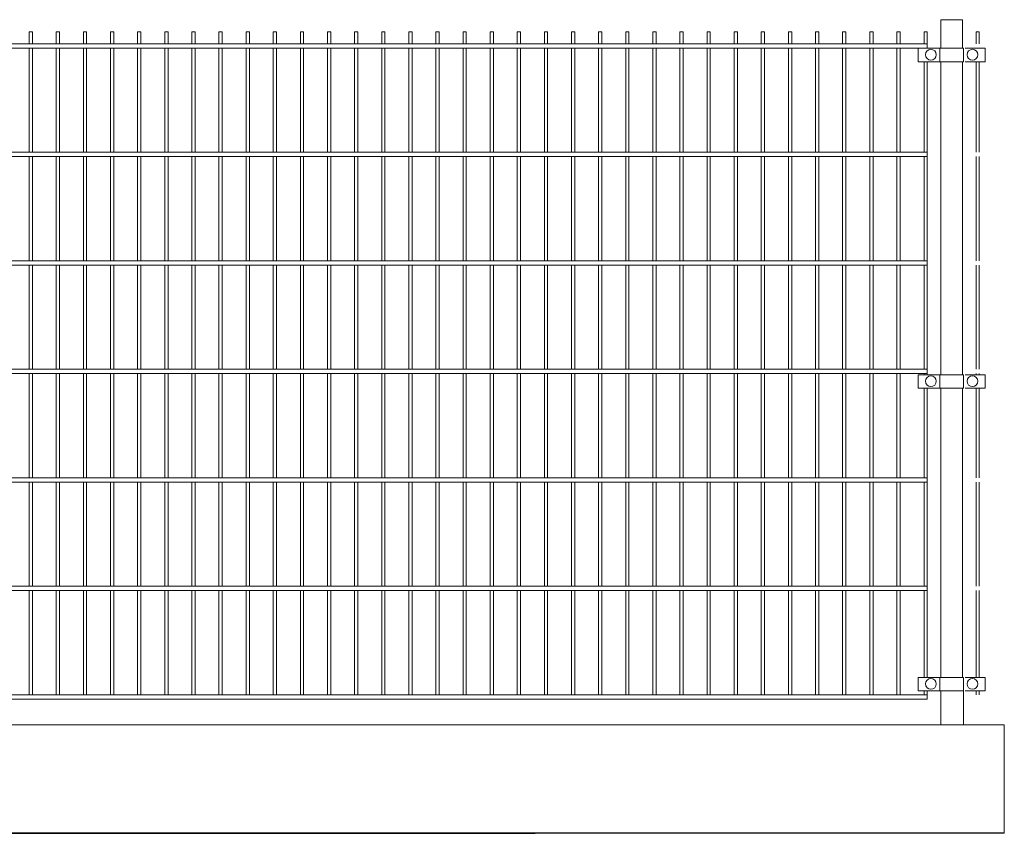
# Model space of a CAD drawing. Header units: inches. Extents: x 1156 to 71303, y -52654 to 51.
# Tile 64 of 217: x 61980 to 62161, y -51544 to -51394. Entities that reach past the tile are written whole.
import ezdxf

# ---------------------------------------------------------------- set-up
doc = ezdxf.new("R2010")
doc.units = ezdxf.units.IN
doc.header["$MEASUREMENT"] = 0
doc.layers.get('0').update_dxf_attribs({"lineweight": 0})
doc.layers.add('--ogr.-panele', color=252, linetype='Continuous', lineweight=0)
doc.layers.add('A2.1-wymiary', color=30, linetype='Continuous', lineweight=13)

msp = doc.modelspace()

# ---------------------------------------------------------------- linework, layer by layer
at = {"layer": '--ogr.-panele'}
msp.add_line((61631.759, -51523.589), (62161.259, -51523.589), dxfattribs=at)
at = {"color": 16}
for p, q in [((62153.551, -51393.589), (62149.551, -51393.589)), ((62149.551, -51393.589), (62149.551, -51398.839)), ((62153.551, -51398.839), (62153.551, -51393.589)), ((62149.551, -51401.339), (62149.551, -51459.039)), ((62153.551, -51459.039), (62153.551, -51401.339)), ((62149.551, -51461.539), (62149.551, -51514.839)), ((62153.551, -51514.839), (62153.551, -51461.539)), ((62149.551, -51517.339), (62149.551, -51523.589)), ((62153.724, -51523.589), (62153.751, -51517.339))]:
    msp.add_line(p, q, dxfattribs=at)
at = {"linetype": 'Continuous', "ltscale": 25.4}
for p, q in [((62145.351, -51398.839), (62149.051, -51398.839)), ((62149.351, -51398.839), (62149.047, -51398.839)), ((62153.751, -51398.839), (62149.347, -51398.839)), ((62149.351, -51398.839), (62153.751, -51398.839)), ((62153.751, -51398.839), (62153.751, -51401.339)), ((62153.751, -51401.339), (62153.751, -51398.839)), ((62157.75, -51398.839), (62154.05, -51398.839)), ((62149.051, -51401.339), (62145.351, -51401.339)), ((62149.047, -51401.339), (62149.347, -51401.339)), ((62149.347, -51401.339), (62153.751, -51401.339)), ((62153.751, -51401.339), (62149.347, -51401.339)), ((62154.05, -51401.339), (62157.75, -51401.339)), ((62145.351, -51459.039), (62149.051, -51459.039)), ((62149.351, -51459.039), (62149.047, -51459.039)), ((62153.751, -51459.039), (62149.347, -51459.039)), ((62149.351, -51459.039), (62153.751, -51459.039)), ((62153.751, -51459.039), (62153.751, -51461.539)), ((62153.751, -51461.539), (62153.751, -51459.039)), ((62157.75, -51459.039), (62154.05, -51459.039)), ((62149.051, -51461.539), (62145.351, -51461.539)), ((62149.047, -51461.539), (62149.347, -51461.539)), ((62149.347, -51461.539), (62153.751, -51461.539)), ((62153.751, -51461.539), (62149.347, -51461.539)), ((62154.05, -51461.539), (62157.75, -51461.539)), ((62145.351, -51514.839), (62149.051, -51514.839)), ((62149.351, -51514.839), (62149.047, -51514.839)), ((62153.751, -51514.839), (62149.347, -51514.839)), ((62149.351, -51514.839), (62153.751, -51514.839)), ((62153.751, -51514.839), (62153.751, -51517.339)), ((62153.751, -51517.339), (62153.751, -51514.839)), ((62157.75, -51514.839), (62154.05, -51514.839)), ((62149.051, -51517.339), (62145.351, -51517.339)), ((62149.047, -51517.339), (62149.347, -51517.339)), ((62149.347, -51517.339), (62153.751, -51517.339)), ((62153.751, -51517.339), (62149.347, -51517.339)), ((62154.05, -51517.339), (62157.75, -51517.339))]:
    msp.add_line(p, q, dxfattribs=at)
for p, q in [((62145.351, -51398.839), (62145.351, -51401.339)), ((62149.351, -51401.339), (62149.351, -51398.839)), ((62157.75, -51398.839), (62157.75, -51401.339)), ((62145.351, -51459.039), (62145.351, -51461.539)), ((62149.351, -51461.539), (62149.351, -51459.039)), ((62157.75, -51459.039), (62157.75, -51461.539)), ((62145.351, -51514.839), (62145.351, -51517.339)), ((62149.351, -51517.339), (62149.351, -51514.839)), ((62157.75, -51514.839), (62157.75, -51517.339)), ((62161.259, -51543.589), (62161.259, -51523.589))]:
    msp.add_line(p, q)
at = {"color": 3, "linetype": 'Continuous', "lineweight": 30}
for p, q in [((60394.998, -51543.589), (62074.744, -51543.589)), ((62161.259, -51543.589), (61080.066, -51543.589))]:
    msp.add_line(p, q, dxfattribs=at)
for points in [[(61982.051, -51398.039), (61982.051, -51395.839), (61981.451, -51395.839), (61981.451, -51398.039)], [(61987.051, -51398.039), (61987.051, -51395.839), (61986.451, -51395.839), (61986.451, -51398.039)], [(61992.051, -51398.039), (61992.051, -51395.839), (61991.451, -51395.839), (61991.451, -51398.039)], [(61997.051, -51398.039), (61997.051, -51395.839), (61996.451, -51395.839), (61996.451, -51398.039)], [(62002.051, -51398.039), (62002.051, -51395.839), (62001.451, -51395.839), (62001.451, -51398.039)], [(62007.051, -51398.039), (62007.051, -51395.839), (62006.451, -51395.839), (62006.451, -51398.039)], [(62012.051, -51398.039), (62012.051, -51395.839), (62011.451, -51395.839), (62011.451, -51398.039)], [(62017.051, -51398.039), (62017.051, -51395.839), (62016.451, -51395.839), (62016.451, -51398.039)], [(62022.051, -51398.039), (62022.051, -51395.839), (62021.451, -51395.839), (62021.451, -51398.039)], [(62027.051, -51398.039), (62027.051, -51395.839), (62026.451, -51395.839), (62026.451, -51398.039)], [(62032.051, -51398.039), (62032.051, -51395.839), (62031.451, -51395.839), (62031.451, -51398.039)], [(62037.051, -51398.039), (62037.051, -51395.839), (62036.451, -51395.839), (62036.451, -51398.039)], [(62042.051, -51398.039), (62042.051, -51395.839), (62041.451, -51395.839), (62041.451, -51398.039)], [(62047.051, -51398.039), (62047.051, -51395.839), (62046.451, -51395.839), (62046.451, -51398.039)], [(62052.051, -51398.039), (62052.051, -51395.839), (62051.451, -51395.839), (62051.451, -51398.039)], [(62057.051, -51398.039), (62057.051, -51395.839), (62056.451, -51395.839), (62056.451, -51398.039)], [(62062.051, -51398.039), (62062.051, -51395.839), (62061.451, -51395.839), (62061.451, -51398.039)], [(62067.051, -51398.039), (62067.051, -51395.839), (62066.451, -51395.839), (62066.451, -51398.039)], [(62072.051, -51398.039), (62072.051, -51395.839), (62071.451, -51395.839), (62071.451, -51398.039)], [(62077.051, -51398.039), (62077.051, -51395.839), (62076.451, -51395.839), (62076.451, -51398.039)], [(62082.051, -51398.039), (62082.051, -51395.839), (62081.451, -51395.839), (62081.451, -51398.039)], [(62087.051, -51398.039), (62087.051, -51395.839), (62086.451, -51395.839), (62086.451, -51398.039)], [(62092.051, -51398.039), (62092.051, -51395.839), (62091.451, -51395.839), (62091.451, -51398.039)], [(62097.051, -51398.039), (62097.051, -51395.839), (62096.451, -51395.839), (62096.451, -51398.039)], [(62102.051, -51398.039), (62102.051, -51395.839), (62101.451, -51395.839), (62101.451, -51398.039)], [(62107.051, -51398.039), (62107.051, -51395.839), (62106.451, -51395.839), (62106.451, -51398.039)], [(62112.051, -51398.039), (62112.051, -51395.839), (62111.451, -51395.839), (62111.451, -51398.039)], [(62117.051, -51398.039), (62117.051, -51395.839), (62116.451, -51395.839), (62116.451, -51398.039)], [(62122.051, -51398.039), (62122.051, -51395.839), (62121.451, -51395.839), (62121.451, -51398.039)], [(62127.051, -51398.039), (62127.051, -51395.839), (62126.451, -51395.839), (62126.451, -51398.039)], [(62132.051, -51398.039), (62132.051, -51395.839), (62131.451, -51395.839), (62131.451, -51398.039)], [(62137.051, -51398.039), (62137.051, -51395.839), (62136.451, -51395.839), (62136.451, -51398.039)], [(62142.051, -51398.039), (62142.051, -51395.839), (62141.451, -51395.839), (62141.451, -51398.039)], [(62147.051, -51398.039), (62147.051, -51395.839), (62146.451, -51395.839), (62146.451, -51398.039)], [(62156.05, -51398.039), (62156.05, -51395.839), (62156.65, -51395.839), (62156.65, -51398.039)], [(61981.451, -51398.839), (61981.451, -51418.039)], [(61982.051, -51418.039), (61982.051, -51398.839)], [(61986.451, -51398.839), (61986.451, -51418.039)], [(61987.051, -51418.039), (61987.051, -51398.839)], [(61991.451, -51398.839), (61991.451, -51418.039)], [(61992.051, -51418.039), (61992.051, -51398.839)], [(61996.451, -51398.839), (61996.451, -51418.039)], [(61997.051, -51418.039), (61997.051, -51398.839)], [(62001.451, -51398.839), (62001.451, -51418.039)], [(62002.051, -51418.039), (62002.051, -51398.839)], [(62006.451, -51398.839), (62006.451, -51418.039)], [(62007.051, -51418.039), (62007.051, -51398.839)], [(62011.451, -51398.839), (62011.451, -51418.039)], [(62012.051, -51418.039), (62012.051, -51398.839)], [(62016.451, -51398.839), (62016.451, -51418.039)], [(62017.051, -51418.039), (62017.051, -51398.839)], [(62021.451, -51398.839), (62021.451, -51418.039)], [(62022.051, -51418.039), (62022.051, -51398.839)], [(62026.451, -51398.839), (62026.451, -51418.039)], [(62027.051, -51418.039), (62027.051, -51398.839)], [(62031.451, -51398.839), (62031.451, -51418.039)], [(62032.051, -51418.039), (62032.051, -51398.839)], [(62036.451, -51398.839), (62036.451, -51418.039)], [(62037.051, -51418.039), (62037.051, -51398.839)], [(62041.451, -51398.839), (62041.451, -51418.039)], [(62042.051, -51418.039), (62042.051, -51398.839)], [(62046.451, -51398.839), (62046.451, -51418.039)], [(62047.051, -51418.039), (62047.051, -51398.839)], [(62051.451, -51398.839), (62051.451, -51418.039)], [(62052.051, -51418.039), (62052.051, -51398.839)], [(62056.451, -51398.839), (62056.451, -51418.039)], [(62057.051, -51418.039), (62057.051, -51398.839)], [(62061.451, -51398.839), (62061.451, -51418.039)], [(62062.051, -51418.039), (62062.051, -51398.839)], [(62066.451, -51398.839), (62066.451, -51418.039)], [(62067.051, -51418.039), (62067.051, -51398.839)], [(62071.451, -51398.839), (62071.451, -51418.039)], [(62072.051, -51418.039), (62072.051, -51398.839)], [(62076.451, -51398.839), (62076.451, -51418.039)], [(62077.051, -51418.039), (62077.051, -51398.839)], [(62081.451, -51398.839), (62081.451, -51418.039)], [(62082.051, -51418.039), (62082.051, -51398.839)], [(62086.451, -51398.839), (62086.451, -51418.039)], [(62087.051, -51418.039), (62087.051, -51398.839)], [(62091.451, -51398.839), (62091.451, -51418.039)], [(62092.051, -51418.039), (62092.051, -51398.839)], [(62096.451, -51398.839), (62096.451, -51418.039)], [(62097.051, -51418.039), (62097.051, -51398.839)], [(62101.451, -51398.839), (62101.451, -51418.039)], [(62102.051, -51418.039), (62102.051, -51398.839)], [(62106.451, -51398.839), (62106.451, -51418.039)], [(62107.051, -51418.039), (62107.051, -51398.839)], [(62111.451, -51398.839), (62111.451, -51418.039)], [(62112.051, -51418.039), (62112.051, -51398.839)], [(62116.451, -51398.839), (62116.451, -51418.039)], [(62117.051, -51418.039), (62117.051, -51398.839)], [(62121.451, -51398.839), (62121.451, -51418.039)], [(62122.051, -51418.039), (62122.051, -51398.839)], [(62126.451, -51398.839), (62126.451, -51418.039)], [(62127.051, -51418.039), (62127.051, -51398.839)], [(62131.451, -51398.839), (62131.451, -51418.039)], [(62132.051, -51418.039), (62132.051, -51398.839)], [(62136.451, -51398.839), (62136.451, -51418.039)], [(62137.051, -51418.039), (62137.051, -51398.839)], [(62141.451, -51398.839), (62141.451, -51418.039)], [(62142.051, -51418.039), (62142.051, -51398.839)], [(62146.451, -51401.339), (62146.451, -51418.039)], [(62147.051, -51418.039), (62147.051, -51401.339)], [(62156.05, -51418.039), (62156.05, -51401.339)], [(62156.65, -51401.339), (62156.65, -51418.039)], [(61981.451, -51418.839), (61981.451, -51438.039)], [(61982.051, -51438.039), (61982.051, -51418.839)], [(61986.451, -51418.839), (61986.451, -51438.039)], [(61987.051, -51438.039), (61987.051, -51418.839)], [(61991.451, -51418.839), (61991.451, -51438.039)], [(61992.051, -51438.039), (61992.051, -51418.839)], [(61996.451, -51418.839), (61996.451, -51438.039)], [(61997.051, -51438.039), (61997.051, -51418.839)], [(62001.451, -51418.839), (62001.451, -51438.039)], [(62002.051, -51438.039), (62002.051, -51418.839)], [(62006.451, -51418.839), (62006.451, -51438.039)], [(62007.051, -51438.039), (62007.051, -51418.839)], [(62011.451, -51418.839), (62011.451, -51438.039)], [(62012.051, -51438.039), (62012.051, -51418.839)], [(62016.451, -51418.839), (62016.451, -51438.039)], [(62017.051, -51438.039), (62017.051, -51418.839)], [(62021.451, -51418.839), (62021.451, -51438.039)], [(62022.051, -51438.039), (62022.051, -51418.839)], [(62026.451, -51418.839), (62026.451, -51438.039)], [(62027.051, -51438.039), (62027.051, -51418.839)], [(62031.451, -51418.839), (62031.451, -51438.039)], [(62032.051, -51438.039), (62032.051, -51418.839)], [(62036.451, -51418.839), (62036.451, -51438.039)], [(62037.051, -51438.039), (62037.051, -51418.839)], [(62041.451, -51418.839), (62041.451, -51438.039)], [(62042.051, -51438.039), (62042.051, -51418.839)], [(62046.451, -51418.839), (62046.451, -51438.039)], [(62047.051, -51438.039), (62047.051, -51418.839)], [(62051.451, -51418.839), (62051.451, -51438.039)], [(62052.051, -51438.039), (62052.051, -51418.839)], [(62056.451, -51418.839), (62056.451, -51438.039)], [(62057.051, -51438.039), (62057.051, -51418.839)], [(62061.451, -51418.839), (62061.451, -51438.039)], [(62062.051, -51438.039), (62062.051, -51418.839)], [(62066.451, -51418.839), (62066.451, -51438.039)], [(62067.051, -51438.039), (62067.051, -51418.839)], [(62071.451, -51418.839), (62071.451, -51438.039)], [(62072.051, -51438.039), (62072.051, -51418.839)], [(62076.451, -51418.839), (62076.451, -51438.039)], [(62077.051, -51438.039), (62077.051, -51418.839)], [(62081.451, -51418.839), (62081.451, -51438.039)], [(62082.051, -51438.039), (62082.051, -51418.839)], [(62086.451, -51418.839), (62086.451, -51438.039)], [(62087.051, -51438.039), (62087.051, -51418.839)], [(62091.451, -51418.839), (62091.451, -51438.039)], [(62092.051, -51438.039), (62092.051, -51418.839)], [(62096.451, -51418.839), (62096.451, -51438.039)], [(62097.051, -51438.039), (62097.051, -51418.839)], [(62101.451, -51418.839), (62101.451, -51438.039)], [(62102.051, -51438.039), (62102.051, -51418.839)], [(62106.451, -51418.839), (62106.451, -51438.039)], [(62107.051, -51438.039), (62107.051, -51418.839)], [(62111.451, -51418.839), (62111.451, -51438.039)], [(62112.051, -51438.039), (62112.051, -51418.839)], [(62116.451, -51418.839), (62116.451, -51438.039)], [(62117.051, -51438.039), (62117.051, -51418.839)], [(62121.451, -51418.839), (62121.451, -51438.039)], [(62122.051, -51438.039), (62122.051, -51418.839)], [(62126.451, -51418.839), (62126.451, -51438.039)], [(62127.051, -51438.039), (62127.051, -51418.839)], [(62131.451, -51418.839), (62131.451, -51438.039)], [(62132.051, -51438.039), (62132.051, -51418.839)], [(62136.451, -51418.839), (62136.451, -51438.039)], [(62137.051, -51438.039), (62137.051, -51418.839)], [(62141.451, -51418.839), (62141.451, -51438.039)], [(62142.051, -51438.039), (62142.051, -51418.839)], [(62146.451, -51418.839), (62146.451, -51438.039)], [(62147.051, -51438.039), (62147.051, -51418.839)], [(62156.05, -51438.039), (62156.05, -51418.839)], [(62156.65, -51418.839), (62156.65, -51438.039)], [(61981.451, -51438.839), (61981.451, -51458.039)], [(61982.051, -51458.039), (61982.051, -51438.839)], [(61986.451, -51438.839), (61986.451, -51458.039)], [(61987.051, -51458.039), (61987.051, -51438.839)], [(61991.451, -51438.839), (61991.451, -51458.039)], [(61992.051, -51458.039), (61992.051, -51438.839)], [(61996.451, -51438.839), (61996.451, -51458.039)], [(61997.051, -51458.039), (61997.051, -51438.839)], [(62001.451, -51438.839), (62001.451, -51458.039)], [(62002.051, -51458.039), (62002.051, -51438.839)], [(62006.451, -51438.839), (62006.451, -51458.039)], [(62007.051, -51458.039), (62007.051, -51438.839)], [(62011.451, -51438.839), (62011.451, -51458.039)], [(62012.051, -51458.039), (62012.051, -51438.839)], [(62016.451, -51438.839), (62016.451, -51458.039)], [(62017.051, -51458.039), (62017.051, -51438.839)], [(62021.451, -51438.839), (62021.451, -51458.039)], [(62022.051, -51458.039), (62022.051, -51438.839)], [(62026.451, -51438.839), (62026.451, -51458.039)], [(62027.051, -51458.039), (62027.051, -51438.839)], [(62031.451, -51438.839), (62031.451, -51458.039)], [(62032.051, -51458.039), (62032.051, -51438.839)], [(62036.451, -51438.839), (62036.451, -51458.039)], [(62037.051, -51458.039), (62037.051, -51438.839)], [(62041.451, -51438.839), (62041.451, -51458.039)], [(62042.051, -51458.039), (62042.051, -51438.839)], [(62046.451, -51438.839), (62046.451, -51458.039)], [(62047.051, -51458.039), (62047.051, -51438.839)], [(62051.451, -51438.839), (62051.451, -51458.039)], [(62052.051, -51458.039), (62052.051, -51438.839)], [(62056.451, -51438.839), (62056.451, -51458.039)], [(62057.051, -51458.039), (62057.051, -51438.839)], [(62061.451, -51438.839), (62061.451, -51458.039)], [(62062.051, -51458.039), (62062.051, -51438.839)], [(62066.451, -51438.839), (62066.451, -51458.039)], [(62067.051, -51458.039), (62067.051, -51438.839)], [(62071.451, -51438.839), (62071.451, -51458.039)], [(62072.051, -51458.039), (62072.051, -51438.839)], [(62076.451, -51438.839), (62076.451, -51458.039)], [(62077.051, -51458.039), (62077.051, -51438.839)], [(62081.451, -51438.839), (62081.451, -51458.039)], [(62082.051, -51458.039), (62082.051, -51438.839)], [(62086.451, -51438.839), (62086.451, -51458.039)], [(62087.051, -51458.039), (62087.051, -51438.839)], [(62091.451, -51438.839), (62091.451, -51458.039)], [(62092.051, -51458.039), (62092.051, -51438.839)], [(62096.451, -51438.839), (62096.451, -51458.039)], [(62097.051, -51458.039), (62097.051, -51438.839)], [(62101.451, -51438.839), (62101.451, -51458.039)], [(62102.051, -51458.039), (62102.051, -51438.839)], [(62106.451, -51438.839), (62106.451, -51458.039)], [(62107.051, -51458.039), (62107.051, -51438.839)], [(62111.451, -51438.839), (62111.451, -51458.039)], [(62112.051, -51458.039), (62112.051, -51438.839)], [(62116.451, -51438.839), (62116.451, -51458.039)], [(62117.051, -51458.039), (62117.051, -51438.839)], [(62121.451, -51438.839), (62121.451, -51458.039)], [(62122.051, -51458.039), (62122.051, -51438.839)], [(62126.451, -51438.839), (62126.451, -51458.039)], [(62127.051, -51458.039), (62127.051, -51438.839)], [(62131.451, -51438.839), (62131.451, -51458.039)], [(62132.051, -51458.039), (62132.051, -51438.839)], [(62136.451, -51438.839), (62136.451, -51458.039)], [(62137.051, -51458.039), (62137.051, -51438.839)], [(62141.451, -51438.839), (62141.451, -51458.039)], [(62142.051, -51458.039), (62142.051, -51438.839)], [(62146.451, -51438.839), (62146.451, -51458.039)], [(62147.051, -51458.039), (62147.051, -51438.839)], [(62156.05, -51458.039), (62156.05, -51438.839)], [(62156.65, -51438.839), (62156.65, -51458.039)], [(61981.451, -51458.839), (61981.451, -51478.039)], [(61982.051, -51478.039), (61982.051, -51458.839)], [(61986.451, -51458.839), (61986.451, -51478.039)], [(61987.051, -51478.039), (61987.051, -51458.839)], [(61991.451, -51458.839), (61991.451, -51478.039)], [(61992.051, -51478.039), (61992.051, -51458.839)], [(61996.451, -51458.839), (61996.451, -51478.039)], [(61997.051, -51478.039), (61997.051, -51458.839)], [(62001.451, -51458.839), (62001.451, -51478.039)], [(62002.051, -51478.039), (62002.051, -51458.839)], [(62006.451, -51458.839), (62006.451, -51478.039)], [(62007.051, -51478.039), (62007.051, -51458.839)], [(62011.451, -51458.839), (62011.451, -51478.039)], [(62012.051, -51478.039), (62012.051, -51458.839)], [(62016.451, -51458.839), (62016.451, -51478.039)], [(62017.051, -51478.039), (62017.051, -51458.839)], [(62021.451, -51458.839), (62021.451, -51478.039)], [(62022.051, -51478.039), (62022.051, -51458.839)], [(62026.451, -51458.839), (62026.451, -51478.039)], [(62027.051, -51478.039), (62027.051, -51458.839)], [(62031.451, -51458.839), (62031.451, -51478.039)], [(62032.051, -51478.039), (62032.051, -51458.839)], [(62036.451, -51458.839), (62036.451, -51478.039)], [(62037.051, -51478.039), (62037.051, -51458.839)], [(62041.451, -51458.839), (62041.451, -51478.039)], [(62042.051, -51478.039), (62042.051, -51458.839)], [(62046.451, -51458.839), (62046.451, -51478.039)], [(62047.051, -51478.039), (62047.051, -51458.839)], [(62051.451, -51458.839), (62051.451, -51478.039)], [(62052.051, -51478.039), (62052.051, -51458.839)], [(62056.451, -51458.839), (62056.451, -51478.039)], [(62057.051, -51478.039), (62057.051, -51458.839)], [(62061.451, -51458.839), (62061.451, -51478.039)], [(62062.051, -51478.039), (62062.051, -51458.839)], [(62066.451, -51458.839), (62066.451, -51478.039)], [(62067.051, -51478.039), (62067.051, -51458.839)], [(62071.451, -51458.839), (62071.451, -51478.039)], [(62072.051, -51478.039), (62072.051, -51458.839)], [(62076.451, -51458.839), (62076.451, -51478.039)], [(62077.051, -51478.039), (62077.051, -51458.839)], [(62081.451, -51458.839), (62081.451, -51478.039)], [(62082.051, -51478.039), (62082.051, -51458.839)], [(62086.451, -51458.839), (62086.451, -51478.039)], [(62087.051, -51478.039), (62087.051, -51458.839)], [(62091.451, -51458.839), (62091.451, -51478.039)], [(62092.051, -51478.039), (62092.051, -51458.839)], [(62096.451, -51458.839), (62096.451, -51478.039)], [(62097.051, -51478.039), (62097.051, -51458.839)], [(62101.451, -51458.839), (62101.451, -51478.039)], [(62102.051, -51478.039), (62102.051, -51458.839)], [(62106.451, -51458.839), (62106.451, -51478.039)], [(62107.051, -51478.039), (62107.051, -51458.839)], [(62111.451, -51458.839), (62111.451, -51478.039)], [(62112.051, -51478.039), (62112.051, -51458.839)], [(62116.451, -51458.839), (62116.451, -51478.039)], [(62117.051, -51478.039), (62117.051, -51458.839)], [(62121.451, -51458.839), (62121.451, -51478.039)], [(62122.051, -51478.039), (62122.051, -51458.839)], [(62126.451, -51458.839), (62126.451, -51478.039)], [(62127.051, -51478.039), (62127.051, -51458.839)], [(62131.451, -51458.839), (62131.451, -51478.039)], [(62132.051, -51478.039), (62132.051, -51458.839)], [(62136.451, -51458.839), (62136.451, -51478.039)], [(62137.051, -51478.039), (62137.051, -51458.839)], [(62141.451, -51458.839), (62141.451, -51478.039)], [(62142.051, -51478.039), (62142.051, -51458.839)], [(62146.451, -51458.839), (62146.451, -51459.039)], [(62147.051, -51459.039), (62147.051, -51458.839)], [(62156.05, -51459.039), (62156.05, -51458.839)], [(62156.65, -51458.839), (62156.65, -51459.039)], [(62146.451, -51461.539), (62146.451, -51478.039)], [(62147.051, -51478.039), (62147.051, -51461.539)], [(62156.05, -51478.039), (62156.05, -51461.539)], [(62156.65, -51461.539), (62156.65, -51478.039)], [(61981.451, -51478.839), (61981.451, -51498.039)], [(61982.051, -51498.039), (61982.051, -51478.839)], [(61986.451, -51478.839), (61986.451, -51498.039)], [(61987.051, -51498.039), (61987.051, -51478.839)], [(61991.451, -51478.839), (61991.451, -51498.039)], [(61992.051, -51498.039), (61992.051, -51478.839)], [(61996.451, -51478.839), (61996.451, -51498.039)], [(61997.051, -51498.039), (61997.051, -51478.839)], [(62001.451, -51478.839), (62001.451, -51498.039)], [(62002.051, -51498.039), (62002.051, -51478.839)], [(62006.451, -51478.839), (62006.451, -51498.039)], [(62007.051, -51498.039), (62007.051, -51478.839)], [(62011.451, -51478.839), (62011.451, -51498.039)], [(62012.051, -51498.039), (62012.051, -51478.839)], [(62016.451, -51478.839), (62016.451, -51498.039)], [(62017.051, -51498.039), (62017.051, -51478.839)], [(62021.451, -51478.839), (62021.451, -51498.039)], [(62022.051, -51498.039), (62022.051, -51478.839)], [(62026.451, -51478.839), (62026.451, -51498.039)], [(62027.051, -51498.039), (62027.051, -51478.839)], [(62031.451, -51478.839), (62031.451, -51498.039)], [(62032.051, -51498.039), (62032.051, -51478.839)], [(62036.451, -51478.839), (62036.451, -51498.039)], [(62037.051, -51498.039), (62037.051, -51478.839)], [(62041.451, -51478.839), (62041.451, -51498.039)], [(62042.051, -51498.039), (62042.051, -51478.839)], [(62046.451, -51478.839), (62046.451, -51498.039)], [(62047.051, -51498.039), (62047.051, -51478.839)], [(62051.451, -51478.839), (62051.451, -51498.039)], [(62052.051, -51498.039), (62052.051, -51478.839)], [(62056.451, -51478.839), (62056.451, -51498.039)], [(62057.051, -51498.039), (62057.051, -51478.839)], [(62061.451, -51478.839), (62061.451, -51498.039)], [(62062.051, -51498.039), (62062.051, -51478.839)], [(62066.451, -51478.839), (62066.451, -51498.039)], [(62067.051, -51498.039), (62067.051, -51478.839)], [(62071.451, -51478.839), (62071.451, -51498.039)], [(62072.051, -51498.039), (62072.051, -51478.839)], [(62076.451, -51478.839), (62076.451, -51498.039)], [(62077.051, -51498.039), (62077.051, -51478.839)], [(62081.451, -51478.839), (62081.451, -51498.039)], [(62082.051, -51498.039), (62082.051, -51478.839)], [(62086.451, -51478.839), (62086.451, -51498.039)], [(62087.051, -51498.039), (62087.051, -51478.839)], [(62091.451, -51478.839), (62091.451, -51498.039)], [(62092.051, -51498.039), (62092.051, -51478.839)], [(62096.451, -51478.839), (62096.451, -51498.039)], [(62097.051, -51498.039), (62097.051, -51478.839)], [(62101.451, -51478.839), (62101.451, -51498.039)], [(62102.051, -51498.039), (62102.051, -51478.839)], [(62106.451, -51478.839), (62106.451, -51498.039)], [(62107.051, -51498.039), (62107.051, -51478.839)], [(62111.451, -51478.839), (62111.451, -51498.039)], [(62112.051, -51498.039), (62112.051, -51478.839)], [(62116.451, -51478.839), (62116.451, -51498.039)], [(62117.051, -51498.039), (62117.051, -51478.839)], [(62121.451, -51478.839), (62121.451, -51498.039)], [(62122.051, -51498.039), (62122.051, -51478.839)], [(62126.451, -51478.839), (62126.451, -51498.039)], [(62127.051, -51498.039), (62127.051, -51478.839)], [(62131.451, -51478.839), (62131.451, -51498.039)], [(62132.051, -51498.039), (62132.051, -51478.839)], [(62136.451, -51478.839), (62136.451, -51498.039)], [(62137.051, -51498.039), (62137.051, -51478.839)], [(62141.451, -51478.839), (62141.451, -51498.039)], [(62142.051, -51498.039), (62142.051, -51478.839)], [(62146.451, -51478.839), (62146.451, -51498.039)], [(62147.051, -51498.039), (62147.051, -51478.839)], [(62156.05, -51498.039), (62156.05, -51478.839)], [(62156.65, -51478.839), (62156.65, -51498.039)], [(61981.451, -51498.839), (61981.451, -51518.039)], [(61982.051, -51518.039), (61982.051, -51498.839)], [(61986.451, -51498.839), (61986.451, -51518.039)], [(61987.051, -51518.039), (61987.051, -51498.839)], [(61991.451, -51498.839), (61991.451, -51518.039)], [(61992.051, -51518.039), (61992.051, -51498.839)], [(61996.451, -51498.839), (61996.451, -51518.039)], [(61997.051, -51518.039), (61997.051, -51498.839)], [(62001.451, -51498.839), (62001.451, -51518.039)], [(62002.051, -51518.039), (62002.051, -51498.839)], [(62006.451, -51498.839), (62006.451, -51518.039)], [(62007.051, -51518.039), (62007.051, -51498.839)], [(62011.451, -51498.839), (62011.451, -51518.039)], [(62012.051, -51518.039), (62012.051, -51498.839)], [(62016.451, -51498.839), (62016.451, -51518.039)], [(62017.051, -51518.039), (62017.051, -51498.839)], [(62021.451, -51498.839), (62021.451, -51518.039)], [(62022.051, -51518.039), (62022.051, -51498.839)], [(62026.451, -51498.839), (62026.451, -51518.039)], [(62027.051, -51518.039), (62027.051, -51498.839)], [(62031.451, -51498.839), (62031.451, -51518.039)], [(62032.051, -51518.039), (62032.051, -51498.839)], [(62036.451, -51498.839), (62036.451, -51518.039)], [(62037.051, -51518.039), (62037.051, -51498.839)], [(62041.451, -51498.839), (62041.451, -51518.039)], [(62042.051, -51518.039), (62042.051, -51498.839)], [(62046.451, -51498.839), (62046.451, -51518.039)], [(62047.051, -51518.039), (62047.051, -51498.839)], [(62051.451, -51498.839), (62051.451, -51518.039)], [(62052.051, -51518.039), (62052.051, -51498.839)], [(62056.451, -51498.839), (62056.451, -51518.039)], [(62057.051, -51518.039), (62057.051, -51498.839)], [(62061.451, -51498.839), (62061.451, -51518.039)], [(62062.051, -51518.039), (62062.051, -51498.839)], [(62066.451, -51498.839), (62066.451, -51518.039)], [(62067.051, -51518.039), (62067.051, -51498.839)], [(62071.451, -51498.839), (62071.451, -51518.039)], [(62072.051, -51518.039), (62072.051, -51498.839)], [(62076.451, -51498.839), (62076.451, -51518.039)], [(62077.051, -51518.039), (62077.051, -51498.839)], [(62081.451, -51498.839), (62081.451, -51518.039)], [(62082.051, -51518.039), (62082.051, -51498.839)], [(62086.451, -51498.839), (62086.451, -51518.039)], [(62087.051, -51518.039), (62087.051, -51498.839)], [(62091.451, -51498.839), (62091.451, -51518.039)], [(62092.051, -51518.039), (62092.051, -51498.839)], [(62096.451, -51498.839), (62096.451, -51518.039)], [(62097.051, -51518.039), (62097.051, -51498.839)], [(62101.451, -51498.839), (62101.451, -51518.039)], [(62102.051, -51518.039), (62102.051, -51498.839)], [(62106.451, -51498.839), (62106.451, -51518.039)], [(62107.051, -51518.039), (62107.051, -51498.839)], [(62111.451, -51498.839), (62111.451, -51518.039)], [(62112.051, -51518.039), (62112.051, -51498.839)], [(62116.451, -51498.839), (62116.451, -51518.039)], [(62117.051, -51518.039), (62117.051, -51498.839)], [(62121.451, -51498.839), (62121.451, -51518.039)], [(62122.051, -51518.039), (62122.051, -51498.839)], [(62126.451, -51498.839), (62126.451, -51518.039)], [(62127.051, -51518.039), (62127.051, -51498.839)], [(62131.451, -51498.839), (62131.451, -51518.039)], [(62132.051, -51518.039), (62132.051, -51498.839)], [(62136.451, -51498.839), (62136.451, -51518.039)], [(62137.051, -51518.039), (62137.051, -51498.839)], [(62141.451, -51498.839), (62141.451, -51518.039)], [(62142.051, -51518.039), (62142.051, -51498.839)], [(62146.451, -51498.839), (62146.451, -51514.839)], [(62147.051, -51514.839), (62147.051, -51498.839)], [(62156.05, -51514.839), (62156.05, -51498.839)], [(62156.65, -51498.839), (62156.65, -51514.839)], [(62146.451, -51517.339), (62146.451, -51518.039)], [(62147.051, -51518.039), (62147.051, -51517.339)], [(62156.05, -51518.039), (62156.05, -51517.339)], [(62156.65, -51517.339), (62156.65, -51518.039)]]:
    msp.add_lwpolyline(points)
for points in [[(61896.451, -51398.839), (62147.051, -51398.839), (62147.051, -51398.039), (61896.451, -51398.039)], [(61896.451, -51418.839), (62147.051, -51418.839), (62147.051, -51418.039), (61896.451, -51418.039)], [(61896.451, -51438.839), (62147.051, -51438.839), (62147.051, -51438.039), (61896.451, -51438.039)], [(61896.451, -51458.839), (62147.051, -51458.839), (62147.051, -51458.039), (61896.451, -51458.039)], [(61896.451, -51478.839), (62147.051, -51478.839), (62147.051, -51478.039), (61896.451, -51478.039)], [(61896.451, -51498.839), (62147.051, -51498.839), (62147.051, -51498.039), (61896.451, -51498.039)], [(61896.451, -51518.839), (62147.051, -51518.839), (62147.051, -51518.039), (61896.451, -51518.039)]]:
    msp.add_lwpolyline(points, close=True)
for centre in [(62147.711, -51400.039), (62155.39, -51400.039), (62147.711, -51460.239), (62155.39, -51460.239), (62147.711, -51516.039), (62155.39, -51516.039)]:
    msp.add_circle(centre, 1)
at = {"layer": 'A2.1-wymiary', "linetype": 'Continuous', "lineweight": 5}
msp.add_line((61909.413, -51543.589), (62161.259, -51543.589), dxfattribs=at)

doc.saveas('drawing.dxf')
